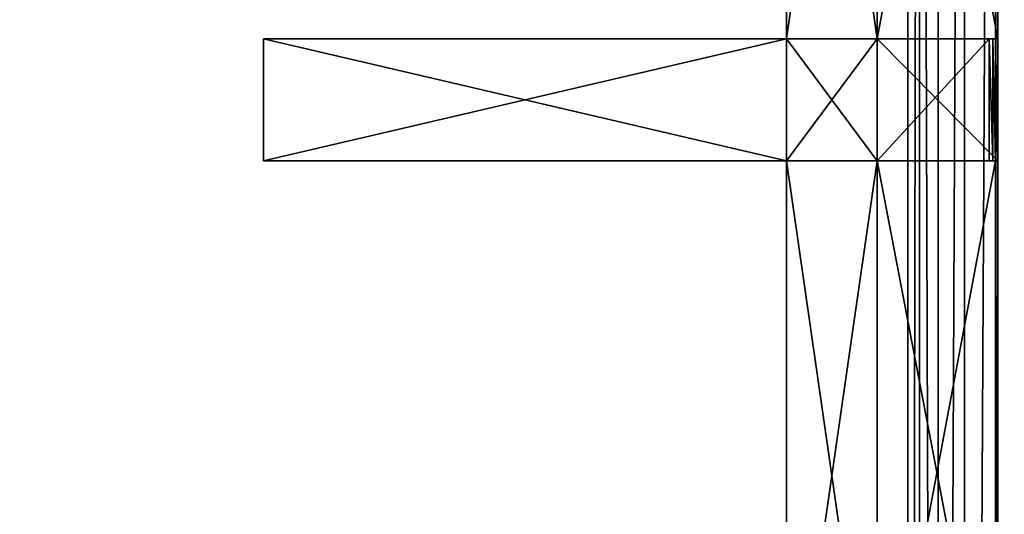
# Model space of a CAD drawing. Extents: x 0 to 35.8, y 0 to 27.5.
# Tile 133 of 256: x 9.1 to 12.2, y 15 to 16.5. Entities that reach past the tile are written whole.
import ezdxf

# ---------------------------------------------------------------- set-up
doc = ezdxf.new("R2010")
doc.units = 0
doc.header["$MEASUREMENT"] = 0
doc.layers.get('0').update_dxf_attribs({"color": 13, "linetype": 'CONTINUOUS'})
doc.layers.add('GRATE_-_1', color=250, linetype='CONTINUOUS')
doc.layers.add('RGM8058UC_-_BODY', color=252, linetype='CONTINUOUS')

# ---------------------------------------------------------------- blocks, each defined once
blk = doc.blocks.new('RGM8658UC_TRADECAD_V06_DXF')
at = {"layer": 'GRATE_-_1', "color": 0}
for p, q in [((11.5471, 18.4255, 7.5334), (11.5471, 16.4493, 7.5334)), ((11.5471, 16.4493, 7.0614), (11.5471, 18.4255, 7.0614)), ((11.5471, 16.4493, 7.0614), (11.5471, 18.4255, 7.0614)), ((11.5471, 18.4255, 7.5334), (11.5471, 16.4493, 7.5334)), ((11.8305, 16.4493, 7.0614), (11.8305, 18.4255, 7.0614)), ((11.8305, 16.4493, 7.5334), (11.8305, 18.4255, 7.5334)), ((11.8305, 16.4493, 7.5334), (11.8305, 18.4255, 7.5334)), ((11.8305, 16.4493, 7.0614), (11.8305, 18.4255, 7.0614)), ((11.8305, 16.4493, 7.2783), (11.8305, 18.4255, 7.2783)), ((11.8305, 16.4493, 7.2783), (11.8305, 18.4255, 7.2783)), ((12.2002, 16.4493, 7.5334), (12.2002, 18.4255, 7.5334)), ((12.2002, 16.4493, 7.5334), (12.2002, 18.4255, 7.5334)), ((12.2073, 18.4255, 7.2783), (12.2073, 16.4493, 7.2783)), ((12.2073, 18.4255, 7.2783), (12.2073, 16.4493, 7.2783)), ((9.9118, 16.4493, 7.972), (9.9118, 16.4493, 8.2709)), ((9.9118, 16.4493, 8.2709), (9.9118, 16.0683, 8.2709)), ((9.9118, 16.0683, 7.972), (9.9118, 16.4493, 7.972)), ((11.5471, 16.4493, 7.8865), (9.9118, 16.4493, 7.972)), ((9.9118, 16.0683, 7.972), (9.9118, 16.4493, 7.972)), ((9.9118, 16.4493, 8.2709), (11.5471, 16.4493, 8.2709)), ((9.9118, 16.4493, 8.2709), (9.9118, 16.0683, 8.2709)), ((9.9118, 16.4493, 8.2709), (11.5471, 16.4493, 8.2709)), ((9.9118, 16.4493, 7.972), (9.9118, 16.4493, 8.2709)), ((11.5471, 16.4493, 7.8865), (9.9118, 16.4493, 7.972)), ((11.5471, 16.4493, 7.0614), (11.5471, 16.0683, 7.0614)), ((11.8305, 16.4493, 7.0614), (11.5471, 16.4493, 7.0614)), ((11.5471, 16.4493, 7.5334), (11.5471, 16.4493, 7.8865)), ((11.5471, 16.4493, 7.8865), (11.5471, 16.0683, 7.8865)), ((11.5471, 16.0683, 7.5334), (11.5471, 16.4493, 7.5334)), ((11.5471, 16.4493, 7.8865), (11.5471, 16.0683, 7.8865)), ((11.5471, 16.4493, 7.0614), (11.5471, 16.4493, 7.5334)), ((11.5471, 16.0683, 7.5334), (11.5471, 16.4493, 7.5334)), ((11.5471, 16.4493, 7.0614), (11.5471, 16.0683, 7.0614)), ((11.5471, 16.4493, 7.0614), (11.5471, 16.4493, 7.5334)), ((11.5471, 16.4493, 8.2709), (11.5471, 16.0683, 8.2709)), ((11.8305, 16.4493, 7.0614), (11.5471, 16.4493, 7.0614)), ((11.5471, 16.4493, 7.8865), (11.5471, 16.4493, 8.2709)), ((11.8305, 16.4493, 7.8865), (11.5471, 16.4493, 7.8865)), ((11.5471, 16.4493, 7.5334), (11.5471, 16.4493, 7.8865)), ((11.5471, 16.4493, 7.5334), (11.8305, 16.4493, 7.5334)), ((11.8305, 16.4493, 8.2709), (11.5471, 16.4493, 8.2709)), ((11.5471, 16.4493, 7.8865), (11.5471, 16.4493, 8.2709)), ((11.8305, 16.4493, 7.8865), (11.5471, 16.4493, 7.8865)), ((11.5471, 16.4493, 7.5334), (11.8305, 16.4493, 7.5334)), ((11.5471, 16.4493, 8.2709), (11.5471, 16.0683, 8.2709)), ((11.8305, 16.4493, 8.2709), (11.5471, 16.4493, 8.2709)), ((12.1921, 16.4493, 7.8865), (11.8305, 16.4493, 7.8865)), ((11.8305, 16.4493, 7.8865), (11.8305, 16.4493, 7.5334)), ((11.8305, 16.4493, 7.5334), (12.2002, 16.4493, 7.5334)), ((11.8305, 16.0683, 7.0614), (11.8305, 16.4493, 7.0614)), ((11.8305, 16.0683, 7.0614), (11.8305, 16.4493, 7.0614)), ((11.8305, 16.0683, 7.2783), (11.8305, 16.4493, 7.2783)), ((11.8305, 16.4493, 7.2783), (11.8305, 16.4493, 7.0614)), ((12.1801, 16.4493, 8.2709), (11.8305, 16.4493, 8.2709)), ((11.8305, 16.4493, 8.2709), (11.8305, 16.4493, 7.8865)), ((12.1921, 16.4493, 7.8865), (11.8305, 16.4493, 7.8865)), ((11.8305, 16.0683, 8.2709), (11.8305, 16.4493, 8.2709)), ((12.1801, 16.4493, 8.2709), (11.8305, 16.4493, 8.2709)), ((11.8305, 16.4493, 7.5334), (12.2002, 16.4493, 7.5334)), ((11.8305, 16.4493, 7.8865), (11.8305, 16.4493, 7.5334)), ((11.8305, 16.4493, 8.2709), (11.8305, 16.4493, 7.8865)), ((11.8305, 16.0683, 8.2709), (11.8305, 16.4493, 8.2709)), ((11.8305, 16.4493, 7.2783), (11.8305, 16.4493, 7.0614)), ((11.8305, 16.4493, 7.2783), (12.2073, 16.4493, 7.2783)), ((11.8305, 16.4493, 7.2783), (12.2073, 16.4493, 7.2783)), ((11.8305, 16.0683, 7.2783), (11.8305, 16.4493, 7.2783)), ((12.1801, 16.0683, 8.2709), (12.1801, 16.4493, 8.2709)), ((12.1801, 16.4493, 8.2709), (12.1921, 16.4493, 7.8865)), ((12.1801, 16.4493, 8.2709), (12.1921, 16.4493, 7.8865)), ((12.1801, 16.0683, 8.2709), (12.1801, 16.4493, 8.2709)), ((12.2002, 16.4493, 7.5334), (12.1921, 16.4493, 7.8865)), ((12.1921, 16.0683, 7.8865), (12.1921, 16.4493, 7.8865)), ((12.2002, 16.4493, 7.5334), (12.1921, 16.4493, 7.8865)), ((12.1921, 16.0683, 7.8865), (12.1921, 16.4493, 7.8865)), ((12.2002, 16.4493, 7.5334), (12.2002, 16.0683, 7.5334)), ((12.2073, 16.4493, 7.2783), (12.2002, 16.4493, 7.5334)), ((12.2002, 16.4493, 7.5334), (12.2002, 16.0683, 7.5334)), ((12.2073, 16.4493, 7.2783), (12.2002, 16.4493, 7.5334)), ((12.2073, 16.4493, 7.2783), (12.2073, 16.0683, 7.2783)), ((12.2073, 16.4493, 7.2783), (12.2073, 16.0683, 7.2783)), ((9.9118, 16.0683, 8.2709), (9.9118, 16.0683, 7.972)), ((9.9118, 16.0683, 7.972), (11.5471, 16.0683, 7.8865)), ((11.5471, 16.0683, 8.2709), (9.9118, 16.0683, 8.2709)), ((9.9118, 16.0683, 8.2709), (9.9118, 16.0683, 7.972)), ((11.5471, 16.0683, 8.2709), (9.9118, 16.0683, 8.2709)), ((9.9118, 16.0683, 7.972), (11.5471, 16.0683, 7.8865)), ((11.5471, 16.0683, 7.0614), (11.8305, 16.0683, 7.0614)), ((11.5471, 16.0683, 7.0614), (11.5471, 14.101, 7.0614)), ((11.5471, 16.0683, 7.0614), (11.8305, 16.0683, 7.0614)), ((11.5471, 16.0683, 7.8865), (11.5471, 16.0683, 7.5334)), ((11.5471, 14.101, 7.5334), (11.5471, 16.0683, 7.5334)), ((11.5471, 16.0683, 7.5334), (11.8305, 16.0683, 7.5334)), ((11.5471, 16.0683, 7.8865), (11.5471, 16.0683, 8.2709)), ((11.5471, 16.0683, 8.2709), (11.8305, 16.0683, 8.2709)), ((11.8305, 16.0683, 7.8865), (11.5471, 16.0683, 7.8865)), ((11.5471, 16.0683, 7.5334), (11.5471, 16.0683, 7.0614)), ((11.5471, 16.0683, 7.8865), (11.5471, 16.0683, 8.2709)), ((11.5471, 16.0683, 7.5334), (11.5471, 16.0683, 7.0614)), ((11.5471, 14.101, 7.5334), (11.5471, 16.0683, 7.5334)), ((11.5471, 16.0683, 7.0614), (11.5471, 14.101, 7.0614)), ((11.5471, 16.0683, 7.8865), (11.5471, 16.0683, 7.5334)), ((11.8305, 16.0683, 7.8865), (11.5471, 16.0683, 7.8865)), ((11.5471, 16.0683, 7.5334), (11.8305, 16.0683, 7.5334)), ((11.5471, 16.0683, 8.2709), (11.8305, 16.0683, 8.2709)), ((11.8305, 14.101, 7.0614), (11.8305, 16.0683, 7.0614)), ((11.8305, 16.0683, 7.5334), (11.8305, 14.101, 7.5334)), ((11.8305, 16.0683, 8.2709), (11.8305, 16.0683, 7.8865)), ((11.8305, 14.101, 7.0614), (11.8305, 16.0683, 7.0614)), ((11.8305, 14.101, 7.2783), (11.8305, 16.0683, 7.2783)), ((11.8305, 16.0683, 7.2783), (11.8305, 16.0683, 7.0614)), ((11.8305, 16.0683, 7.2783), (11.8305, 16.0683, 7.0614)), ((11.8305, 16.0683, 7.8865), (11.8305, 16.0683, 7.5334)), ((12.1801, 16.0683, 8.2709), (11.8305, 16.0683, 8.2709)), ((12.1801, 16.0683, 8.2709), (11.8305, 16.0683, 8.2709)), ((12.1921, 16.0683, 7.8865), (11.8305, 16.0683, 7.8865)), ((11.8305, 16.0683, 8.2709), (11.8305, 16.0683, 7.8865)), ((11.8305, 16.0683, 7.5334), (12.2002, 16.0683, 7.5334)), ((11.8305, 16.0683, 7.5334), (11.8305, 14.101, 7.5334)), ((12.1921, 16.0683, 7.8865), (11.8305, 16.0683, 7.8865)), ((11.8305, 16.0683, 7.5334), (12.2002, 16.0683, 7.5334)), ((11.8305, 16.0683, 7.8865), (11.8305, 16.0683, 7.5334)), ((12.2073, 16.0683, 7.2783), (11.8305, 16.0683, 7.2783)), ((11.8305, 14.101, 7.2783), (11.8305, 16.0683, 7.2783)), ((12.2073, 16.0683, 7.2783), (11.8305, 16.0683, 7.2783)), ((12.1921, 16.0683, 7.8865), (12.1801, 16.0683, 8.2709)), ((12.1921, 16.0683, 7.8865), (12.1801, 16.0683, 8.2709)), ((12.2002, 16.0683, 7.5334), (12.1921, 16.0683, 7.8865)), ((12.2002, 16.0683, 7.5334), (12.1921, 16.0683, 7.8865)), ((12.2002, 16.0683, 7.5334), (12.2002, 14.101, 7.5334)), ((12.2073, 16.0683, 7.2783), (12.2002, 16.0683, 7.5334)), ((12.2002, 16.0683, 7.5334), (12.2002, 14.101, 7.5334)), ((12.2073, 16.0683, 7.2783), (12.2002, 16.0683, 7.5334)), ((12.2073, 16.0683, 7.2783), (12.2073, 14.101, 7.2783)), ((12.2073, 16.0683, 7.2783), (12.2073, 14.101, 7.2783))]:
    blk.add_line(p, q, dxfattribs=at)
at = {"layer": 'RGM8058UC_-_BODY', "color": 0}
for p, q in [((12.2007, 24.0972), (12.2007, 3.6756)), ((12.2007, 24.0972), (12.2007, 3.6756)), ((11.9257, 23.0972, 6.032), (11.9257, 4.6756, 6.032)), ((11.9257, 23.0972, 6.032), (11.9257, 4.6756, 6.032)), ((11.9624, 4.6756, 6.0601), (11.9624, 23.0972, 6.0601)), ((11.9624, 4.6756, 6.0601), (11.9624, 23.0972, 6.0601)), ((12.0202, 4.6756, 6.156), (12.0202, 23.0972, 6.156)), ((12.0202, 4.6756, 6.156), (12.0202, 23.0972, 6.156)), ((12.1033, 23.0972, 6.2194), (12.1033, 4.6756, 6.2194)), ((12.1033, 23.0972, 6.2194), (12.1033, 4.6756, 6.2194)), ((12.2007, 4.6756, 6.2416), (12.2007, 23.0972, 6.2416)), ((12.2007, 4.6756, 6.2416), (12.2007, 23.0972, 6.2416))]:
    blk.add_line(p, q, dxfattribs=at)
at = {"layer": 'GRATE_-_1', "color": 250}
mesh = blk.add_polyface(dxfattribs=at)
corners = [(11.5471, 18.4255, 7.0614), (11.5471, 16.4493, 7.5334), (11.5471, 16.4493, 7.0614), (11.5471, 18.4255, 7.5334)]
mesh.append_faces([[corners[k] for k in face] for face in [(0, 1, 2), (1, 0, 3)]], dxfattribs={"vtx0": -1, "color": 250})
mesh = blk.add_polyface(dxfattribs=at)
corners = [(11.8305, 16.4493, 7.0614), (11.5471, 18.4255, 7.0614), (11.5471, 16.4493, 7.0614), (11.8305, 18.4255, 7.0614)]
mesh.append_faces([[corners[k] for k in face] for face in [(0, 1, 2), (1, 0, 3)]], dxfattribs={"vtx0": -1, "color": 250})
mesh = blk.add_polyface(dxfattribs=at)
corners = [(11.8305, 18.4255, 7.5334), (11.5471, 16.4493, 7.5334), (11.5471, 18.4255, 7.5334), (11.8305, 16.4493, 7.5334)]
mesh.append_faces([[corners[k] for k in face] for face in [(0, 1, 2), (1, 0, 3)]], dxfattribs={"vtx0": -1, "color": 250})
mesh = blk.add_polyface(dxfattribs=at)
corners = [(12.2002, 18.4255, 7.5334), (11.8305, 16.4493, 7.5334), (11.8305, 18.4255, 7.5334), (12.2002, 16.4493, 7.5334)]
mesh.append_faces([[corners[k] for k in face] for face in [(0, 1, 2), (1, 0, 3)]], dxfattribs={"vtx0": -1, "color": 250})
mesh = blk.add_polyface(dxfattribs=at)
corners = [(11.8305, 18.4255, 7.2783), (11.8305, 16.4493, 7.0614), (11.8305, 16.4493, 7.2783), (11.8305, 18.4255, 7.0614)]
mesh.append_faces([[corners[k] for k in face] for face in [(0, 1, 2), (1, 0, 3)]], dxfattribs={"vtx0": -1, "color": 250})
mesh = blk.add_polyface(dxfattribs=at)
corners = [(12.2073, 16.4493, 7.2783), (11.8305, 18.4255, 7.2783), (11.8305, 16.4493, 7.2783), (12.2073, 18.4255, 7.2783)]
mesh.append_faces([[corners[k] for k in face] for face in [(0, 1, 2), (1, 0, 3)]], dxfattribs={"vtx0": -1, "color": 250})
mesh = blk.add_polyface(dxfattribs=at)
corners = [(12.2002, 18.4255, 7.5334), (12.2073, 16.4493, 7.2783), (12.2002, 16.4493, 7.5334), (12.2073, 18.4255, 7.2783)]
mesh.append_faces([[corners[k] for k in face] for face in [(0, 1, 2), (1, 0, 3)]], dxfattribs={"vtx0": -1, "color": 250})
mesh = blk.add_polyface(dxfattribs=at)
corners = [(9.9118, 16.4493, 7.972), (9.9118, 16.0683, 8.2709), (9.9118, 16.0683, 7.972), (9.9118, 16.4493, 8.2709)]
mesh.append_faces([[corners[k] for k in face] for face in [(0, 1, 2), (1, 0, 3)]], dxfattribs={"vtx0": -1, "color": 250})
mesh = blk.add_polyface(dxfattribs=at)
corners = [(11.5471, 16.0683, 7.8865), (9.9118, 16.4493, 7.972), (9.9118, 16.0683, 7.972), (11.5471, 16.4493, 7.8865)]
mesh.append_faces([[corners[k] for k in face] for face in [(0, 1, 2), (1, 0, 3)]], dxfattribs={"vtx0": -1, "color": 250})
mesh = blk.add_polyface(dxfattribs=at)
corners = [(11.5471, 16.4493, 8.2709), (9.9118, 16.0683, 8.2709), (9.9118, 16.4493, 8.2709), (11.5471, 16.0683, 8.2709)]
mesh.append_faces([[corners[k] for k in face] for face in [(0, 1, 2), (1, 0, 3)]], dxfattribs={"vtx0": -1, "color": 250})
mesh = blk.add_polyface(dxfattribs=at)
corners = [(11.5471, 16.4493, 8.2709), (9.9118, 16.4493, 7.972), (11.5471, 16.4493, 7.8865), (9.9118, 16.4493, 8.2709)]
mesh.append_faces([[corners[k] for k in face] for face in [(0, 1, 2), (1, 0, 3)]], dxfattribs={"vtx0": -1, "color": 250})
mesh = blk.add_polyface(dxfattribs=at)
corners = [(11.8305, 16.0683, 7.0614), (11.5471, 16.4493, 7.0614), (11.5471, 16.0683, 7.0614), (11.8305, 16.4493, 7.0614)]
mesh.append_faces([[corners[k] for k in face] for face in [(0, 1, 2), (1, 0, 3)]], dxfattribs={"vtx0": -1, "color": 250})
mesh = blk.add_polyface(dxfattribs=at)
corners = [(11.5471, 16.4493, 7.5334), (11.5471, 16.0683, 7.8865), (11.5471, 16.0683, 7.5334), (11.5471, 16.4493, 7.8865)]
mesh.append_faces([[corners[k] for k in face] for face in [(0, 1, 2), (1, 0, 3)]], dxfattribs={"vtx0": -1, "color": 250})
mesh = blk.add_polyface(dxfattribs=at)
corners = [(11.5471, 16.4493, 7.0614), (11.5471, 16.0683, 7.5334), (11.5471, 16.0683, 7.0614), (11.5471, 16.4493, 7.5334)]
mesh.append_faces([[corners[k] for k in face] for face in [(0, 1, 2), (1, 0, 3)]], dxfattribs={"vtx0": -1, "color": 250})
mesh = blk.add_polyface(dxfattribs=at)
corners = [(11.8305, 16.4493, 7.8865), (11.5471, 16.4493, 7.5334), (11.8305, 16.4493, 7.5334), (11.5471, 16.4493, 7.8865)]
mesh.append_faces([[corners[k] for k in face] for face in [(0, 1, 2), (1, 0, 3)]], dxfattribs={"vtx0": -1, "color": 250})
mesh = blk.add_polyface(dxfattribs=at)
corners = [(11.8305, 16.4493, 8.2709), (11.5471, 16.4493, 7.8865), (11.8305, 16.4493, 7.8865), (11.5471, 16.4493, 8.2709)]
mesh.append_faces([[corners[k] for k in face] for face in [(0, 1, 2), (1, 0, 3)]], dxfattribs={"vtx0": -1, "color": 250})
mesh = blk.add_polyface(dxfattribs=at)
corners = [(11.8305, 16.4493, 8.2709), (11.5471, 16.0683, 8.2709), (11.5471, 16.4493, 8.2709), (11.8305, 16.0683, 8.2709)]
mesh.append_faces([[corners[k] for k in face] for face in [(0, 1, 2), (1, 0, 3)]], dxfattribs={"vtx0": -1, "color": 250})
mesh = blk.add_polyface(dxfattribs=at)
corners = [(12.1921, 16.4493, 7.8865), (11.8305, 16.4493, 7.5334), (12.2002, 16.4493, 7.5334), (11.8305, 16.4493, 7.8865)]
mesh.append_faces([[corners[k] for k in face] for face in [(0, 1, 2), (1, 0, 3)]], dxfattribs={"vtx0": -1, "color": 250})
mesh = blk.add_polyface(dxfattribs=at)
corners = [(11.8305, 16.4493, 7.2783), (11.8305, 16.0683, 7.0614), (11.8305, 16.0683, 7.2783), (11.8305, 16.4493, 7.0614)]
mesh.append_faces([[corners[k] for k in face] for face in [(0, 1, 2), (1, 0, 3)]], dxfattribs={"vtx0": -1, "color": 250})
mesh = blk.add_polyface(dxfattribs=at)
corners = [(12.1801, 16.4493, 8.2709), (11.8305, 16.4493, 7.8865), (12.1921, 16.4493, 7.8865), (11.8305, 16.4493, 8.2709)]
mesh.append_faces([[corners[k] for k in face] for face in [(0, 1, 2), (1, 0, 3)]], dxfattribs={"vtx0": -1, "color": 250})
mesh = blk.add_polyface(dxfattribs=at)
corners = [(12.1801, 16.4493, 8.2709), (11.8305, 16.0683, 8.2709), (11.8305, 16.4493, 8.2709), (12.1801, 16.0683, 8.2709)]
mesh.append_faces([[corners[k] for k in face] for face in [(0, 1, 2), (1, 0, 3)]], dxfattribs={"vtx0": -1, "color": 250})
mesh = blk.add_polyface(dxfattribs=at)
corners = [(12.2073, 16.0683, 7.2783), (11.8305, 16.4493, 7.2783), (11.8305, 16.0683, 7.2783), (12.2073, 16.4493, 7.2783)]
mesh.append_faces([[corners[k] for k in face] for face in [(0, 1, 2), (1, 0, 3)]], dxfattribs={"vtx0": -1, "color": 250})
mesh = blk.add_polyface(dxfattribs=at)
corners = [(12.1801, 16.4493, 8.2709), (12.1921, 16.0683, 7.8865), (12.1801, 16.0683, 8.2709), (12.1921, 16.4493, 7.8865)]
mesh.append_faces([[corners[k] for k in face] for face in [(0, 1, 2), (1, 0, 3)]], dxfattribs={"vtx0": -1, "color": 250})
mesh = blk.add_polyface(dxfattribs=at)
corners = [(12.1921, 16.4493, 7.8865), (12.2002, 16.0683, 7.5334), (12.1921, 16.0683, 7.8865), (12.2002, 16.4493, 7.5334)]
mesh.append_faces([[corners[k] for k in face] for face in [(0, 1, 2), (1, 0, 3)]], dxfattribs={"vtx0": -1, "color": 250})
mesh = blk.add_polyface(dxfattribs=at)
corners = [(12.2002, 16.4493, 7.5334), (12.2073, 16.0683, 7.2783), (12.2002, 16.0683, 7.5334), (12.2073, 16.4493, 7.2783)]
mesh.append_faces([[corners[k] for k in face] for face in [(0, 1, 2), (1, 0, 3)]], dxfattribs={"vtx0": -1, "color": 250})
mesh = blk.add_polyface(dxfattribs=at)
corners = [(9.9118, 16.0683, 7.972), (11.5471, 16.0683, 8.2709), (11.5471, 16.0683, 7.8865), (9.9118, 16.0683, 8.2709)]
mesh.append_faces([[corners[k] for k in face] for face in [(0, 1, 2), (1, 0, 3)]], dxfattribs={"vtx0": -1, "color": 250})
mesh = blk.add_polyface(dxfattribs=at)
corners = [(11.8305, 14.101, 7.0614), (11.5471, 16.0683, 7.0614), (11.5471, 14.101, 7.0614), (11.8305, 16.0683, 7.0614)]
mesh.append_faces([[corners[k] for k in face] for face in [(0, 1, 2), (1, 0, 3)]], dxfattribs={"vtx0": -1, "color": 250})
mesh = blk.add_polyface(dxfattribs=at)
corners = [(11.8305, 16.0683, 7.5334), (11.5471, 14.101, 7.5334), (11.5471, 16.0683, 7.5334), (11.8305, 14.101, 7.5334)]
mesh.append_faces([[corners[k] for k in face] for face in [(0, 1, 2), (1, 0, 3)]], dxfattribs={"vtx0": -1, "color": 250})
mesh = blk.add_polyface(dxfattribs=at)
corners = [(11.5471, 16.0683, 8.2709), (11.8305, 16.0683, 7.8865), (11.5471, 16.0683, 7.8865), (11.8305, 16.0683, 8.2709)]
mesh.append_faces([[corners[k] for k in face] for face in [(0, 1, 2), (1, 0, 3)]], dxfattribs={"vtx0": -1, "color": 250})
mesh = blk.add_polyface(dxfattribs=at)
corners = [(11.5471, 16.0683, 7.0614), (11.5471, 14.101, 7.5334), (11.5471, 14.101, 7.0614), (11.5471, 16.0683, 7.5334)]
mesh.append_faces([[corners[k] for k in face] for face in [(0, 1, 2), (1, 0, 3)]], dxfattribs={"vtx0": -1, "color": 250})
mesh = blk.add_polyface(dxfattribs=at)
corners = [(11.5471, 16.0683, 7.8865), (11.8305, 16.0683, 7.5334), (11.5471, 16.0683, 7.5334), (11.8305, 16.0683, 7.8865)]
mesh.append_faces([[corners[k] for k in face] for face in [(0, 1, 2), (1, 0, 3)]], dxfattribs={"vtx0": -1, "color": 250})
mesh = blk.add_polyface(dxfattribs=at)
corners = [(11.8305, 16.0683, 7.2783), (11.8305, 14.101, 7.0614), (11.8305, 14.101, 7.2783), (11.8305, 16.0683, 7.0614)]
mesh.append_faces([[corners[k] for k in face] for face in [(0, 1, 2), (1, 0, 3)]], dxfattribs={"vtx0": -1, "color": 250})
mesh = blk.add_polyface(dxfattribs=at)
corners = [(11.8305, 16.0683, 8.2709), (12.1921, 16.0683, 7.8865), (11.8305, 16.0683, 7.8865), (12.1801, 16.0683, 8.2709)]
mesh.append_faces([[corners[k] for k in face] for face in [(0, 1, 2), (1, 0, 3)]], dxfattribs={"vtx0": -1, "color": 250})
mesh = blk.add_polyface(dxfattribs=at)
corners = [(12.2002, 16.0683, 7.5334), (11.8305, 14.101, 7.5334), (11.8305, 16.0683, 7.5334), (12.2002, 14.101, 7.5334)]
mesh.append_faces([[corners[k] for k in face] for face in [(0, 1, 2), (1, 0, 3)]], dxfattribs={"vtx0": -1, "color": 250})
mesh = blk.add_polyface(dxfattribs=at)
corners = [(11.8305, 16.0683, 7.8865), (12.2002, 16.0683, 7.5334), (11.8305, 16.0683, 7.5334), (12.1921, 16.0683, 7.8865)]
mesh.append_faces([[corners[k] for k in face] for face in [(0, 1, 2), (1, 0, 3)]], dxfattribs={"vtx0": -1, "color": 250})
mesh = blk.add_polyface(dxfattribs=at)
corners = [(12.2073, 14.101, 7.2783), (11.8305, 16.0683, 7.2783), (11.8305, 14.101, 7.2783), (12.2073, 16.0683, 7.2783)]
mesh.append_faces([[corners[k] for k in face] for face in [(0, 1, 2), (1, 0, 3)]], dxfattribs={"vtx0": -1, "color": 250})
mesh = blk.add_polyface(dxfattribs=at)
corners = [(12.2002, 16.0683, 7.5334), (12.2073, 14.101, 7.2783), (12.2002, 14.101, 7.5334), (12.2073, 16.0683, 7.2783)]
mesh.append_faces([[corners[k] for k in face] for face in [(0, 1, 2), (1, 0, 3)]], dxfattribs={"vtx0": -1, "color": 250})
at = {"layer": 'RGM8058UC_-_BODY', "color": 252}
mesh = blk.add_polyface(dxfattribs=at)
corners = [(12.2007, 3.6756), (0.8357, 24.0972), (0.8357, 3.6756), (12.2007, 24.0972)]
mesh.append_faces([[corners[k] for k in face] for face in [(0, 1, 2), (1, 0, 3)]], dxfattribs={"vtx0": -1, "color": 252})
mesh = blk.add_polyface(dxfattribs=at)
corners = [(23.5753, 3.6756), (12.2007, 24.0972), (12.2007, 3.6756), (23.5753, 24.0972)]
mesh.append_faces([[corners[k] for k in face] for face in [(0, 1, 2), (1, 0, 3)]], dxfattribs={"vtx0": -1, "color": 252})
mesh = blk.add_polyface(dxfattribs=at)
corners = [(11.9257, 23.0972, 6.032), (1.8357, 4.6756, 6.032), (1.8357, 23.0972, 6.032), (11.9257, 4.6756, 6.032)]
mesh.append_faces([[corners[k] for k in face] for face in [(0, 1, 2), (1, 0, 3)]], dxfattribs={"vtx0": -1, "color": 252})
mesh = blk.add_polyface(dxfattribs=at)
corners = [(11.9624, 23.0972, 6.0601), (11.9257, 4.6756, 6.032), (11.9257, 23.0972, 6.032), (11.9624, 4.6756, 6.0601)]
mesh.append_faces([[corners[k] for k in face] for face in [(0, 1, 2), (1, 0, 3)]], dxfattribs={"vtx0": -1, "color": 252})
mesh = blk.add_polyface(dxfattribs=at)
corners = [(11.9624, 23.0972, 6.0601), (12.0202, 4.6756, 6.156), (11.9624, 4.6756, 6.0601), (12.0202, 23.0972, 6.156)]
mesh.append_faces([[corners[k] for k in face] for face in [(0, 1, 2), (1, 0, 3)]], dxfattribs={"vtx0": -1, "color": 252})
mesh = blk.add_polyface(dxfattribs=at)
corners = [(12.1033, 23.0972, 6.2194), (12.0202, 4.6756, 6.156), (12.0202, 23.0972, 6.156), (12.1033, 4.6756, 6.2194)]
mesh.append_faces([[corners[k] for k in face] for face in [(0, 1, 2), (1, 0, 3)]], dxfattribs={"vtx0": -1, "color": 252})
mesh = blk.add_polyface(dxfattribs=at)
corners = [(12.2007, 23.0972, 6.2416), (12.1033, 4.6756, 6.2194), (12.1033, 23.0972, 6.2194), (12.2007, 4.6756, 6.2416)]
mesh.append_faces([[corners[k] for k in face] for face in [(0, 1, 2), (1, 0, 3)]], dxfattribs={"vtx0": -1, "color": 252})
mesh = blk.add_polyface(dxfattribs=at)
corners = [(12.2981, 23.0972, 6.2194), (12.2007, 4.6756, 6.2416), (12.2007, 23.0972, 6.2416), (12.2981, 4.6756, 6.2194)]
mesh.append_faces([[corners[k] for k in face] for face in [(0, 1, 2), (1, 0, 3)]], dxfattribs={"vtx0": -1, "color": 252})

msp = doc.modelspace()

# ---------------------------------------------------------------- block references
at = {"color": 0}
msp.add_blockref('RGM8658UC_TRADECAD_V06_DXF', (0, 0), dxfattribs=at)

doc.saveas('drawing.dxf')
